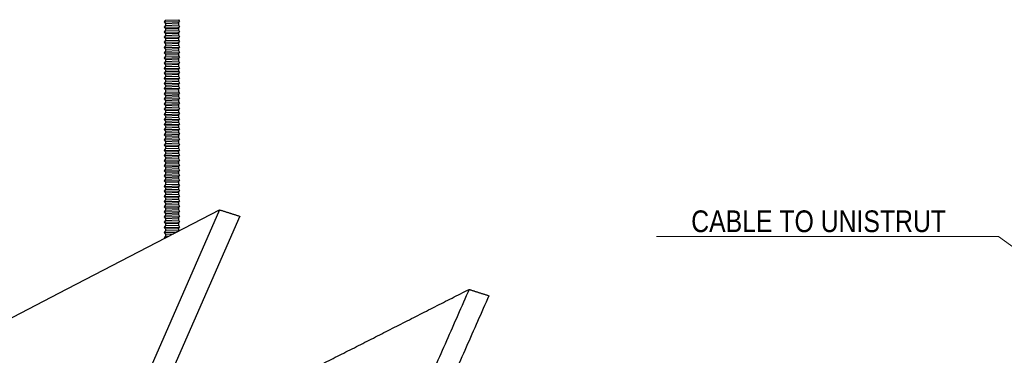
# Model space of a CAD drawing. Header units: centimetres. Extents: x 5283.6 to 5299.6, y 15505 to 15518.9.
# Tile 19 of 68: x 5288.431 to 5288.886, y 15512.137 to 15512.292. Entities that reach past the tile are written whole.
import ezdxf
from ezdxf import colors
from ezdxf.entities.mleader import LeaderData, LeaderLine
from ezdxf.math import Vec2, Vec3

# ---------------------------------------------------------------- set-up
doc = ezdxf.new("R2010")
doc.units = ezdxf.units.CM
doc.layers.add('_HD_muro', color=1, linetype='Continuous')
doc.layers.add('_HD_tornillo', color=30, linetype='Continuous')
doc.layers.add('HD021_Text', color=2, linetype='Continuous', lineweight=9)
doc.layers.add('Make2D$visible$Curves$Default', color=7, linetype='Continuous', true_color=0x000000)
doc.styles.add('Arial Narrow', font='ARIALN.TTF')

# ---------------------------------------------------------------- blocks, each defined once
blk = doc.blocks.new('Cirrus_1.20x2.40_iso@15')
at = {"layer": '_HD_tornillo'}
for p, q in [((5288.49824, 15512.29179), (5288.49763, 15512.29097)), ((5288.49763, 15512.29097), (5288.50473, 15512.29114)), ((5288.49763, 15512.29097), (5288.49824, 15512.29029)), ((5288.49824, 15512.2894), (5288.49763, 15512.28859)), ((5288.49763, 15512.28859), (5288.50473, 15512.28876)), ((5288.49763, 15512.28859), (5288.49824, 15512.28791)), ((5288.49824, 15512.29179), (5288.50423, 15512.29202)), ((5288.49824, 15512.29029), (5288.50423, 15512.29052)), ((5288.49824, 15512.29029), (5288.49824, 15512.2894)), ((5288.49824, 15512.2894), (5288.50423, 15512.28964)), ((5288.50423, 15512.29202), (5288.50473, 15512.29114)), ((5288.50423, 15512.29052), (5288.50473, 15512.29114)), ((5288.50423, 15512.29052), (5288.50423, 15512.28964)), ((5288.50423, 15512.28964), (5288.50473, 15512.28876)), ((5288.50423, 15512.28814), (5288.50473, 15512.28876)), ((5288.49824, 15512.28712), (5288.49763, 15512.28631)), ((5288.49763, 15512.28631), (5288.50473, 15512.28647)), ((5288.49763, 15512.28631), (5288.49824, 15512.28562)), ((5288.49824, 15512.28476), (5288.49763, 15512.28395)), ((5288.49763, 15512.28395), (5288.50473, 15512.28412)), ((5288.49763, 15512.28395), (5288.49824, 15512.28327)), ((5288.49824, 15512.28791), (5288.50423, 15512.28814)), ((5288.49824, 15512.28791), (5288.49824, 15512.28712)), ((5288.49824, 15512.28712), (5288.50423, 15512.28736)), ((5288.49824, 15512.28562), (5288.50423, 15512.28586)), ((5288.49824, 15512.28562), (5288.49824, 15512.28476)), ((5288.49824, 15512.28476), (5288.50423, 15512.285)), ((5288.50423, 15512.28814), (5288.50423, 15512.28736)), ((5288.50423, 15512.28736), (5288.50473, 15512.28647)), ((5288.50423, 15512.28586), (5288.50473, 15512.28647)), ((5288.50423, 15512.28586), (5288.50423, 15512.285)), ((5288.50423, 15512.285), (5288.50473, 15512.28412)), ((5288.50423, 15512.2835), (5288.50473, 15512.28412)), ((5288.49824, 15512.2824), (5288.49763, 15512.28158)), ((5288.49763, 15512.28158), (5288.50473, 15512.28175)), ((5288.49763, 15512.28158), (5288.49824, 15512.2809)), ((5288.49824, 15512.27998), (5288.49763, 15512.27917)), ((5288.49763, 15512.27917), (5288.50473, 15512.27934)), ((5288.49763, 15512.27917), (5288.49824, 15512.27849)), ((5288.49824, 15512.28327), (5288.50423, 15512.2835)), ((5288.49824, 15512.28327), (5288.49824, 15512.2824)), ((5288.49824, 15512.2824), (5288.50423, 15512.28263)), ((5288.49824, 15512.2809), (5288.50423, 15512.28113)), ((5288.49824, 15512.2809), (5288.49824, 15512.27998)), ((5288.49824, 15512.27998), (5288.50423, 15512.28022)), ((5288.50423, 15512.2835), (5288.50423, 15512.28263)), ((5288.50423, 15512.28263), (5288.50473, 15512.28175)), ((5288.50423, 15512.28113), (5288.50473, 15512.28175)), ((5288.50423, 15512.28113), (5288.50423, 15512.28022)), ((5288.50423, 15512.28022), (5288.50473, 15512.27934)), ((5288.50423, 15512.27872), (5288.50473, 15512.27934)), ((5288.49824, 15512.27757), (5288.49763, 15512.27676)), ((5288.49763, 15512.27676), (5288.50473, 15512.27692)), ((5288.49763, 15512.27676), (5288.49824, 15512.27608)), ((5288.49824, 15512.27516), (5288.49763, 15512.27434)), ((5288.49824, 15512.27849), (5288.50423, 15512.27872)), ((5288.49824, 15512.27849), (5288.49824, 15512.27757)), ((5288.49824, 15512.27757), (5288.50423, 15512.27781)), ((5288.49824, 15512.27608), (5288.50423, 15512.27631)), ((5288.49824, 15512.27608), (5288.49824, 15512.27516)), ((5288.49824, 15512.27516), (5288.50423, 15512.27539)), ((5288.50423, 15512.27872), (5288.50423, 15512.27781)), ((5288.50423, 15512.27781), (5288.50473, 15512.27692)), ((5288.50423, 15512.27631), (5288.50473, 15512.27692)), ((5288.50423, 15512.27631), (5288.50423, 15512.27539)), ((5288.50423, 15512.2754), (5288.50473, 15512.27451)), ((5288.49763, 15512.27434), (5288.50473, 15512.27451)), ((5288.49763, 15512.27434), (5288.49824, 15512.27366)), ((5288.49824, 15512.27275), (5288.49763, 15512.27193)), ((5288.49763, 15512.27193), (5288.50473, 15512.2721)), ((5288.49763, 15512.27193), (5288.49824, 15512.27125)), ((5288.49824, 15512.27037), (5288.49763, 15512.26955)), ((5288.49824, 15512.27366), (5288.50423, 15512.2739)), ((5288.49824, 15512.27366), (5288.49824, 15512.27275)), ((5288.49824, 15512.27275), (5288.50423, 15512.27298)), ((5288.49824, 15512.27125), (5288.50423, 15512.27148)), ((5288.49824, 15512.27125), (5288.49824, 15512.27037)), ((5288.49824, 15512.27037), (5288.50423, 15512.2706)), ((5288.50423, 15512.2739), (5288.50473, 15512.27451)), ((5288.50423, 15512.2739), (5288.50423, 15512.27298)), ((5288.50423, 15512.27299), (5288.50473, 15512.2721)), ((5288.50423, 15512.27148), (5288.50473, 15512.2721)), ((5288.50423, 15512.27148), (5288.50423, 15512.2706)), ((5288.50423, 15512.2706), (5288.50473, 15512.26972)), ((5288.49763, 15512.26955), (5288.50473, 15512.26972)), ((5288.49763, 15512.26955), (5288.49824, 15512.26887)), ((5288.49824, 15512.26808), (5288.49763, 15512.26727)), ((5288.49763, 15512.26727), (5288.50473, 15512.26744)), ((5288.49763, 15512.26727), (5288.49824, 15512.26659)), ((5288.49824, 15512.26573), (5288.49763, 15512.26491)), ((5288.49824, 15512.26887), (5288.50423, 15512.2691)), ((5288.49824, 15512.26887), (5288.49824, 15512.26808)), ((5288.49824, 15512.26808), (5288.50423, 15512.26832)), ((5288.49824, 15512.26659), (5288.50423, 15512.26682)), ((5288.49824, 15512.26659), (5288.49824, 15512.26573)), ((5288.49824, 15512.26573), (5288.50423, 15512.26596)), ((5288.50423, 15512.2691), (5288.50473, 15512.26972)), ((5288.50423, 15512.2691), (5288.50423, 15512.26832)), ((5288.50423, 15512.26832), (5288.50473, 15512.26744)), ((5288.50423, 15512.26682), (5288.50473, 15512.26744)), ((5288.50423, 15512.26682), (5288.50423, 15512.26596)), ((5288.50423, 15512.26596), (5288.50473, 15512.26508)), ((5288.49763, 15512.26491), (5288.50473, 15512.26508)), ((5288.49763, 15512.26491), (5288.49824, 15512.26423)), ((5288.49824, 15512.26336), (5288.49763, 15512.26254)), ((5288.49763, 15512.26254), (5288.50473, 15512.26271)), ((5288.49763, 15512.26254), (5288.49824, 15512.26186)), ((5288.49824, 15512.26109), (5288.49763, 15512.26027)), ((5288.49824, 15512.26423), (5288.50423, 15512.26446)), ((5288.49824, 15512.26423), (5288.49824, 15512.26336)), ((5288.49824, 15512.26336), (5288.50423, 15512.26359)), ((5288.49824, 15512.26186), (5288.50423, 15512.26209)), ((5288.49824, 15512.26186), (5288.49824, 15512.26109)), ((5288.49824, 15512.26109), (5288.50423, 15512.26132)), ((5288.50423, 15512.26446), (5288.50473, 15512.26508)), ((5288.50423, 15512.26446), (5288.50423, 15512.26359)), ((5288.50423, 15512.2636), (5288.50473, 15512.26271)), ((5288.50423, 15512.26209), (5288.50473, 15512.26271)), ((5288.50423, 15512.26209), (5288.50423, 15512.26132)), ((5288.50423, 15512.26133), (5288.50473, 15512.26044)), ((5288.49763, 15512.26027), (5288.50473, 15512.26044)), ((5288.49763, 15512.26027), (5288.49824, 15512.25959)), ((5288.49824, 15512.25855), (5288.49763, 15512.25774)), ((5288.49763, 15512.25774), (5288.50473, 15512.25791)), ((5288.49763, 15512.25774), (5288.49824, 15512.25706)), ((5288.49824, 15512.25959), (5288.50423, 15512.25983)), ((5288.49824, 15512.25959), (5288.49824, 15512.25855)), ((5288.49824, 15512.25855), (5288.50423, 15512.25879)), ((5288.49824, 15512.25706), (5288.50423, 15512.25729)), ((5288.49824, 15512.25706), (5288.49824, 15512.25627)), ((5288.49824, 15512.25627), (5288.50423, 15512.25651)), ((5288.50423, 15512.25983), (5288.50473, 15512.26044)), ((5288.50423, 15512.25983), (5288.50423, 15512.25879)), ((5288.50423, 15512.25879), (5288.50473, 15512.25791)), ((5288.50423, 15512.25729), (5288.50473, 15512.25791)), ((5288.50423, 15512.25729), (5288.50423, 15512.25651)), ((5288.50423, 15512.25651), (5288.50473, 15512.25562)), ((5288.49824, 15512.25627), (5288.49763, 15512.25546)), ((5288.49763, 15512.25546), (5288.50473, 15512.25562)), ((5288.49763, 15512.25546), (5288.49824, 15512.25477)), ((5288.49824, 15512.25391), (5288.49763, 15512.2531)), ((5288.49763, 15512.2531), (5288.50473, 15512.25327)), ((5288.49763, 15512.2531), (5288.49824, 15512.25242)), ((5288.49824, 15512.25477), (5288.50423, 15512.25501)), ((5288.49824, 15512.25477), (5288.49824, 15512.25391)), ((5288.49824, 15512.25391), (5288.50423, 15512.25415)), ((5288.49824, 15512.25242), (5288.50423, 15512.25265)), ((5288.49824, 15512.25242), (5288.49824, 15512.25155)), ((5288.50423, 15512.25501), (5288.50473, 15512.25562)), ((5288.50423, 15512.25501), (5288.50423, 15512.25415)), ((5288.50423, 15512.25415), (5288.50473, 15512.25327)), ((5288.50423, 15512.25265), (5288.50473, 15512.25327)), ((5288.50423, 15512.25265), (5288.50423, 15512.25178)), ((5288.49824, 15512.25155), (5288.49763, 15512.25073)), ((5288.49763, 15512.25073), (5288.50473, 15512.2509)), ((5288.49763, 15512.25073), (5288.49824, 15512.25005)), ((5288.49824, 15512.24913), (5288.49763, 15512.24832)), ((5288.49763, 15512.24832), (5288.50473, 15512.24849)), ((5288.49763, 15512.24832), (5288.49824, 15512.24764)), ((5288.49824, 15512.25155), (5288.50423, 15512.25178)), ((5288.49824, 15512.25005), (5288.50423, 15512.25028)), ((5288.49824, 15512.25005), (5288.49824, 15512.24913)), ((5288.49824, 15512.24913), (5288.50423, 15512.24937)), ((5288.49824, 15512.24764), (5288.50423, 15512.24787)), ((5288.49824, 15512.24764), (5288.49824, 15512.24675)), ((5288.50423, 15512.25178), (5288.50473, 15512.2509)), ((5288.50423, 15512.25028), (5288.50473, 15512.2509)), ((5288.50423, 15512.25028), (5288.50423, 15512.24937)), ((5288.50423, 15512.24937), (5288.50473, 15512.24849)), ((5288.50423, 15512.24787), (5288.50473, 15512.24849)), ((5288.50423, 15512.24787), (5288.50423, 15512.24698)), ((5288.49824, 15512.24675), (5288.49763, 15512.24593)), ((5288.49763, 15512.24593), (5288.50473, 15512.2461)), ((5288.49763, 15512.24593), (5288.49824, 15512.24525)), ((5288.49824, 15512.24447), (5288.49763, 15512.24365)), ((5288.49763, 15512.24365), (5288.50473, 15512.24382)), ((5288.49763, 15512.24365), (5288.49824, 15512.24297)), ((5288.49824, 15512.24675), (5288.50423, 15512.24698)), ((5288.49824, 15512.24525), (5288.50423, 15512.24549)), ((5288.49824, 15512.24525), (5288.49824, 15512.24447)), ((5288.49824, 15512.24447), (5288.50423, 15512.2447)), ((5288.49824, 15512.24297), (5288.50423, 15512.2432)), ((5288.49824, 15512.24297), (5288.49824, 15512.24211)), ((5288.50423, 15512.24699), (5288.50473, 15512.2461)), ((5288.50423, 15512.24549), (5288.50473, 15512.2461)), ((5288.50423, 15512.24549), (5288.50423, 15512.2447)), ((5288.50423, 15512.24471), (5288.50473, 15512.24382)), ((5288.50423, 15512.2432), (5288.50473, 15512.24382)), ((5288.50423, 15512.2432), (5288.50423, 15512.24234)), ((5288.49824, 15512.24211), (5288.49763, 15512.24129)), ((5288.49763, 15512.24129), (5288.50473, 15512.24146)), ((5288.49763, 15512.24129), (5288.49824, 15512.24061)), ((5288.49824, 15512.23974), (5288.49763, 15512.23893)), ((5288.49763, 15512.23893), (5288.50473, 15512.2391)), ((5288.49763, 15512.23893), (5288.49824, 15512.23825)), ((5288.49824, 15512.24211), (5288.50423, 15512.24234)), ((5288.49824, 15512.24061), (5288.50423, 15512.24085)), ((5288.49824, 15512.24061), (5288.49824, 15512.23974)), ((5288.49824, 15512.23974), (5288.50423, 15512.23998)), ((5288.49824, 15512.23825), (5288.50423, 15512.23848)), ((5288.49824, 15512.23825), (5288.49824, 15512.23733)), ((5288.50423, 15512.24235), (5288.50473, 15512.24146)), ((5288.50423, 15512.24085), (5288.50473, 15512.24146)), ((5288.50423, 15512.24085), (5288.50423, 15512.23998)), ((5288.50423, 15512.23998), (5288.50473, 15512.2391)), ((5288.50423, 15512.23848), (5288.50473, 15512.2391)), ((5288.50423, 15512.23848), (5288.50423, 15512.23756)), ((5288.49824, 15512.23733), (5288.49763, 15512.23651)), ((5288.49763, 15512.23651), (5288.50473, 15512.23668)), ((5288.49763, 15512.23651), (5288.49824, 15512.23583)), ((5288.49824, 15512.23492), (5288.49763, 15512.2341)), ((5288.49763, 15512.2341), (5288.50473, 15512.23427)), ((5288.49763, 15512.2341), (5288.49824, 15512.23342)), ((5288.49824, 15512.23733), (5288.50423, 15512.23756)), ((5288.49824, 15512.23583), (5288.50423, 15512.23607)), ((5288.49824, 15512.23583), (5288.49824, 15512.23492)), ((5288.49824, 15512.23492), (5288.50423, 15512.23515)), ((5288.50423, 15512.23757), (5288.50473, 15512.23668)), ((5288.50423, 15512.23607), (5288.50473, 15512.23668)), ((5288.50423, 15512.23607), (5288.50423, 15512.23515)), ((5288.50423, 15512.23516), (5288.50473, 15512.23427)), ((5288.50423, 15512.23366), (5288.50473, 15512.23427)), ((5288.49824, 15512.23251), (5288.49763, 15512.23169)), ((5288.49763, 15512.23169), (5288.50473, 15512.23186)), ((5288.49763, 15512.23169), (5288.49824, 15512.23101)), ((5288.49824, 15512.2301), (5288.49763, 15512.22928)), ((5288.49763, 15512.22928), (5288.50473, 15512.22945)), ((5288.49763, 15512.22928), (5288.49824, 15512.2286)), ((5288.49824, 15512.23342), (5288.50423, 15512.23366)), ((5288.49824, 15512.23342), (5288.49824, 15512.23251)), ((5288.49824, 15512.23251), (5288.50423, 15512.23274)), ((5288.49824, 15512.23101), (5288.50423, 15512.23124)), ((5288.49824, 15512.23101), (5288.49824, 15512.2301)), ((5288.49824, 15512.2301), (5288.50423, 15512.23033)), ((5288.50423, 15512.23366), (5288.50423, 15512.23274)), ((5288.50423, 15512.23274), (5288.50473, 15512.23186)), ((5288.50423, 15512.23124), (5288.50473, 15512.23186)), ((5288.50423, 15512.23124), (5288.50423, 15512.23033)), ((5288.50423, 15512.23033), (5288.50473, 15512.22945)), ((5288.50423, 15512.22883), (5288.50473, 15512.22945)), ((5288.49824, 15512.22771), (5288.49763, 15512.2269)), ((5288.49763, 15512.2269), (5288.50473, 15512.22707)), ((5288.49763, 15512.2269), (5288.49824, 15512.22622)), ((5288.49824, 15512.22543), (5288.49763, 15512.22461)), ((5288.49763, 15512.22461), (5288.50473, 15512.22478)), ((5288.49763, 15512.22461), (5288.49824, 15512.22393)), ((5288.49824, 15512.2286), (5288.50423, 15512.22883)), ((5288.49824, 15512.2286), (5288.49824, 15512.22771)), ((5288.49824, 15512.22771), (5288.50423, 15512.22795)), ((5288.49824, 15512.22622), (5288.50423, 15512.22645)), ((5288.49824, 15512.22622), (5288.49824, 15512.22543)), ((5288.49824, 15512.22543), (5288.50423, 15512.22566)), ((5288.50423, 15512.22883), (5288.50423, 15512.22795)), ((5288.50423, 15512.22795), (5288.50473, 15512.22707)), ((5288.50423, 15512.22645), (5288.50473, 15512.22707)), ((5288.50423, 15512.22645), (5288.50423, 15512.22566)), ((5288.50423, 15512.22567), (5288.50473, 15512.22478)), ((5288.50423, 15512.22417), (5288.50473, 15512.22478)), ((5288.49824, 15512.22307), (5288.49763, 15512.22226)), ((5288.49763, 15512.22226), (5288.50473, 15512.22243)), ((5288.49763, 15512.22226), (5288.49824, 15512.22158)), ((5288.49824, 15512.2207), (5288.49763, 15512.21989)), ((5288.49763, 15512.21989), (5288.50473, 15512.22006)), ((5288.49824, 15512.22393), (5288.50423, 15512.22417)), ((5288.49824, 15512.22393), (5288.49824, 15512.22307)), ((5288.49824, 15512.22307), (5288.50423, 15512.22331)), ((5288.49824, 15512.22158), (5288.50423, 15512.22181)), ((5288.49824, 15512.22158), (5288.49824, 15512.2207)), ((5288.49824, 15512.2207), (5288.50423, 15512.22094)), ((5288.50423, 15512.22417), (5288.50423, 15512.22331)), ((5288.50423, 15512.22331), (5288.50473, 15512.22243)), ((5288.50423, 15512.22181), (5288.50473, 15512.22243)), ((5288.50423, 15512.22181), (5288.50423, 15512.22094)), ((5288.50423, 15512.22094), (5288.50473, 15512.22006)), ((5288.50423, 15512.21944), (5288.50473, 15512.22006)), ((5288.49763, 15512.21989), (5288.49824, 15512.21921)), ((5288.49824, 15512.21844), (5288.49763, 15512.21762)), ((5288.49763, 15512.21762), (5288.50473, 15512.21779)), ((5288.49763, 15512.21762), (5288.49824, 15512.21694)), ((5288.49824, 15512.2159), (5288.49763, 15512.21508)), ((5288.49824, 15512.21921), (5288.50423, 15512.21944)), ((5288.49824, 15512.21921), (5288.49824, 15512.21844)), ((5288.49824, 15512.21844), (5288.50423, 15512.21867)), ((5288.49824, 15512.21694), (5288.50423, 15512.21717)), ((5288.49824, 15512.21694), (5288.49824, 15512.2159)), ((5288.49824, 15512.2159), (5288.50423, 15512.21613)), ((5288.50423, 15512.21944), (5288.50423, 15512.21867)), ((5288.50423, 15512.21867), (5288.50473, 15512.21779)), ((5288.50423, 15512.21717), (5288.50473, 15512.21779)), ((5288.50423, 15512.21717), (5288.50423, 15512.21613)), ((5288.50423, 15512.21614), (5288.50473, 15512.21525)), ((5288.49763, 15512.21508), (5288.50473, 15512.21525)), ((5288.49763, 15512.21508), (5288.49824, 15512.2144)), ((5288.49824, 15512.21362), (5288.49763, 15512.2128)), ((5288.49763, 15512.2128), (5288.50473, 15512.21297)), ((5288.49763, 15512.2128), (5288.49824, 15512.21212)), ((5288.49824, 15512.21126), (5288.49763, 15512.21044)), ((5288.49824, 15512.2144), (5288.50423, 15512.21464)), ((5288.49824, 15512.2144), (5288.49824, 15512.21362)), ((5288.49824, 15512.21362), (5288.50423, 15512.21385)), ((5288.49824, 15512.21212), (5288.50423, 15512.21235)), ((5288.49824, 15512.21212), (5288.49824, 15512.21126)), ((5288.49824, 15512.21126), (5288.50423, 15512.21149)), ((5288.50423, 15512.21464), (5288.50473, 15512.21525)), ((5288.50423, 15512.21464), (5288.50423, 15512.21385)), ((5288.50423, 15512.21386), (5288.50473, 15512.21297)), ((5288.50423, 15512.21235), (5288.50473, 15512.21297)), ((5288.50423, 15512.21235), (5288.50423, 15512.21149)), ((5288.50423, 15512.2115), (5288.50473, 15512.21061)), ((5288.49763, 15512.21044), (5288.50473, 15512.21061)), ((5288.49763, 15512.21044), (5288.49824, 15512.20976)), ((5288.49824, 15512.20889), (5288.49763, 15512.20808)), ((5288.49763, 15512.20808), (5288.50473, 15512.20824)), ((5288.49763, 15512.20808), (5288.49824, 15512.20739)), ((5288.49824, 15512.20648), (5288.49763, 15512.20566)), ((5288.49824, 15512.20976), (5288.50423, 15512.21)), ((5288.49824, 15512.20976), (5288.49824, 15512.20889)), ((5288.49824, 15512.20889), (5288.50423, 15512.20913)), ((5288.49824, 15512.20739), (5288.50423, 15512.20763)), ((5288.49824, 15512.20739), (5288.49824, 15512.20648)), ((5288.49824, 15512.20648), (5288.50423, 15512.20671)), ((5288.50423, 15512.21), (5288.50473, 15512.21061)), ((5288.50423, 15512.21), (5288.50423, 15512.20913)), ((5288.50423, 15512.20913), (5288.50473, 15512.20824)), ((5288.50423, 15512.20763), (5288.50473, 15512.20824)), ((5288.50423, 15512.20763), (5288.50423, 15512.20671)), ((5288.50423, 15512.20672), (5288.50473, 15512.20583)), ((5288.49763, 15512.20566), (5288.50473, 15512.20583)), ((5288.49763, 15512.20566), (5288.49824, 15512.20498)), ((5288.49824, 15512.2041), (5288.49763, 15512.20328)), ((5288.49763, 15512.20328), (5288.50473, 15512.20345)), ((5288.49763, 15512.20328), (5288.49824, 15512.2026)), ((5288.49823, 15512.20181), (5288.50422, 15512.20205)), ((5288.49824, 15512.20498), (5288.50423, 15512.20522)), ((5288.49824, 15512.20498), (5288.49824, 15512.2041)), ((5288.49824, 15512.2041), (5288.50423, 15512.20433)), ((5288.49824, 15512.2026), (5288.50423, 15512.20283)), ((5288.49824, 15512.2026), (5288.49824, 15512.20182)), ((5288.49824, 15512.20182), (5288.50423, 15512.20205)), ((5288.50423, 15512.20522), (5288.50473, 15512.20583)), ((5288.50423, 15512.20522), (5288.50423, 15512.20433)), ((5288.50423, 15512.20434), (5288.50473, 15512.20345)), ((5288.50423, 15512.20283), (5288.50473, 15512.20345)), ((5288.50423, 15512.20283), (5288.50423, 15512.20205)), ((5288.50423, 15512.20205), (5288.50472, 15512.20116)), ((5288.49823, 15512.20181), (5288.49763, 15512.201)), ((5288.49763, 15512.201), (5288.50472, 15512.20116)), ((5288.49763, 15512.201), (5288.49823, 15512.20031)), ((5288.49824, 15512.19938), (5288.49763, 15512.19857)), ((5288.49763, 15512.19857), (5288.50473, 15512.19873)), ((5288.49763, 15512.19857), (5288.49824, 15512.19788)), ((5288.49823, 15512.20031), (5288.50422, 15512.20055)), ((5288.49823, 15512.20031), (5288.49823, 15512.19938)), ((5288.49824, 15512.19938), (5288.50423, 15512.19962)), ((5288.49824, 15512.19788), (5288.50423, 15512.19812)), ((5288.49824, 15512.19788), (5288.49824, 15512.19695)), ((5288.50422, 15512.20055), (5288.50472, 15512.20116)), ((5288.50422, 15512.20055), (5288.50422, 15512.19961)), ((5288.50423, 15512.19962), (5288.50473, 15512.19873)), ((5288.50423, 15512.19812), (5288.50473, 15512.19873)), ((5288.50423, 15512.19812), (5288.50423, 15512.19718)), ((5288.49824, 15512.19695), (5288.49763, 15512.19613)), ((5288.49763, 15512.19613), (5288.50473, 15512.1963)), ((5288.49763, 15512.19613), (5288.49824, 15512.19545)), ((5288.49824, 15512.19454), (5288.49763, 15512.19372)), ((5288.49763, 15512.19372), (5288.50319, 15512.19385)), ((5288.49763, 15512.19372), (5288.49824, 15512.19304)), ((5288.49824, 15512.19695), (5288.50423, 15512.19718)), ((5288.49824, 15512.19545), (5288.50423, 15512.19568)), ((5288.49824, 15512.19545), (5288.49824, 15512.19454)), ((5288.49824, 15512.19454), (5288.50423, 15512.19477)), ((5288.49824, 15512.19304), (5288.50189, 15512.19318)), ((5288.49824, 15512.19304), (5288.49824, 15512.19212)), ((5288.50423, 15512.19719), (5288.50473, 15512.1963)), ((5288.50423, 15512.19568), (5288.50473, 15512.1963)), ((5288.50423, 15512.19568), (5288.50423, 15512.19477)), ((5288.50423, 15512.19477), (5288.5044, 15512.19448)), ((5288.49824, 15512.19212), (5288.49763, 15512.19131)), ((5288.49763, 15512.19131), (5288.49831, 15512.19132)), ((5288.49763, 15512.19131), (5288.49784, 15512.19108)), ((5288.49824, 15512.19212), (5288.49998, 15512.19219))]:
    blk.add_line(p, q, dxfattribs=at)
at = {"layer": 'Make2D$visible$Curves$Default', "color": 7}
for points in [[(5288.40003, 15512.14039), (5288.4244, 15512.15302), (5288.44891, 15512.16572), (5288.47355, 15512.17849), (5288.52324, 15512.20425)], [(5288.52324, 15512.20425), (5288.48944, 15512.12706), (5288.47256, 15512.08854), (5288.45572, 15512.05008), (5288.43889, 15512.01166)], [(5288.53253, 15512.20128), (5288.48186, 15512.08566), (5288.46502, 15512.04722), (5288.4482, 15512.00883)]]:
    blk.add_lwpolyline(points, dxfattribs=at)
for points, weights in [([(5288.52324, 15512.20425), (5288.52789, 15512.20276), (5288.53253, 15512.20128)], [1300.8113816, 1301.22737167, 1301.64336175]), ([(5288.51464, 15512.10465), (5288.57613, 15512.13586), (5288.63847, 15512.1675)], [1329.38959342, 1320.30036479, 1311.21113616]), ([(5288.63847, 15512.1675), (5288.59671, 15512.07264), (5288.55508, 15511.97809)], [1311.21113616, 1313.3397829, 1315.46842963]), ([(5288.63847, 15512.1675), (5288.64304, 15512.16604), (5288.64761, 15512.16459)], [1311.21113616, 1311.62712624, 1312.04311631]), ([(5288.64761, 15512.16459), (5288.60586, 15512.06979), (5288.56424, 15511.9753)], [1312.04311631, 1314.17176305, 1316.30040978])]:
    blk.add_rational_spline(points, weights, degree=2, dxfattribs=at)

msp = doc.modelspace()

# ---------------------------------------------------------------- block references
at = {"layer": '_HD_muro'}
msp.add_blockref('Cirrus_1.20x2.40_iso@15', (0, 0), dxfattribs=at)

# ---------------------------------------------------------------- leaders
at = {"layer": 'HD021_Text'}
ml = msp.add_multileader_mtext('Standard', dxfattribs=at)
ml.set_content('CABLE TO UNISTRUT', color=5, style='Arial Narrow')
ml.set_leader_properties(color=5, linetype='ByLayer', lineweight=15)
ml.build(insert=Vec2(0, 0))
ml.multileader.update_dxf_attribs({"text_left_attachment_type": 6, "text_right_attachment_type": 6, "dogleg_length": 0.1, "arrow_head_size": 0.01, "scale": 5})
ctx = ml.context
ctx.base_point, ctx.scale, ctx.char_height, ctx.arrow_head_size, ctx.landing_gap_size, ctx.plane_origin = Vec3(5288.72683, 15512.19196), 5, 0.01, 0.01, 0.015, Vec3(5289.14358, 15512.05046)
ctx.left_attachment, ctx.right_attachment, ctx.text_align_type = 6, 6, 2
notes = []
notes.append((ctx, [(0, (1, 1, 0), (5288.88311, 15512.19196), (-1, 0), 0.00929, [(1, [(5288.94763, 15512.14427)], 0, [])])]))
ctx.mtext.insert, ctx.mtext.alignment, ctx.mtext.flow_direction = Vec3(5288.85881, 15512.20396), 3, 5
for ctx, leaders in notes:
    for number, flags, end, landing, length, lines in leaders:
        leader = LeaderData()
        leader.index, (leader.has_last_leader_line, leader.has_dogleg_vector, leader.attachment_direction) = number, flags
        leader.last_leader_point, leader.dogleg_vector, leader.dogleg_length = Vec3(end), Vec3(landing), length
        for number, points, colour, breaks in lines:
            line = LeaderLine()
            line.index, line.vertices, line.color, line.breaks = number, Vec3.list(points), colors.encode_raw_color(colour), breaks
            leader.lines.append(line)
        ctx.leaders.append(leader)

doc.saveas('drawing.dxf')
